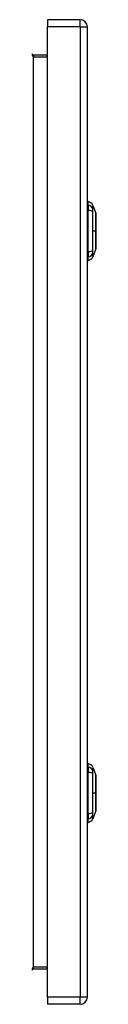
# Model space of a CAD drawing. Header units: inches. Extents: x 14 to 135, y 10 to 87.
# Tile 3 of 9: x 51.91 to 53.19, y 39.1 to 58.91. Entities that reach past the tile are written whole.
import ezdxf

# ---------------------------------------------------------------- set-up
doc = ezdxf.new("R2010")
doc.units = ezdxf.units.IN
doc.header["$MEASUREMENT"] = 0
doc.layers.add('Visible Edges(ANSI)', color=7, linetype='Continuous', lineweight=25)
doc.layers.add('Visible Tangent Edges(ANSI)', color=7, linetype='Continuous', lineweight=25)

msp = doc.modelspace()

# ---------------------------------------------------------------- linework, layer by layer
at = {"layer": 'Visible Edges(ANSI)'}
for p, q in [((52.876, 58.908), (52.222, 58.908)), ((52.222, 58.908), (52.222, 58.762)), ((52.222, 39.251), (52.222, 58.762)), ((53.022, 39.251), (53.022, 58.762)), ((52.222, 58.193), (51.941, 58.193)), ((53.038, 55.18), (53.038, 55.248)), ((53.038, 55.18), (53.038, 55.07)), ((53.038, 54.246), (53.038, 55.07)), ((53.13, 55.174), (53.192, 55.015)), ((53.192, 54.301), (53.13, 54.141)), ((53.038, 54.246), (53.038, 54.135)), ((53.038, 54.067), (53.038, 54.135)), ((53.038, 43.877), (53.038, 43.945)), ((53.038, 43.877), (53.038, 43.767)), ((53.038, 42.943), (53.038, 43.767)), ((53.13, 43.871), (53.192, 43.712)), ((53.192, 42.998), (53.13, 42.838)), ((53.038, 42.943), (53.038, 42.832)), ((53.038, 42.764), (53.038, 42.832)), ((51.941, 39.82), (52.222, 39.82)), ((52.222, 39.251), (52.222, 39.105)), ((52.876, 39.105), (52.222, 39.105))]:
    msp.add_line(p, q, dxfattribs=at)
at = {"layer": 'Visible Edges(ANSI)', "flags": 128}
for points in [[(53.193, 54.303), (53.193, 54.303), (53.193, 54.305), (53.193, 54.307), (53.193, 54.31), (53.193, 54.313), (53.193, 54.318), (53.193, 54.324), (53.193, 54.33), (53.193, 54.337), (53.193, 54.345), (53.193, 54.353), (53.193, 54.363), (53.193, 54.373), (53.193, 54.383), (53.193, 54.395), (53.193, 54.407), (53.193, 54.419), (53.193, 54.432), (53.193, 54.446), (53.193, 54.46), (53.193, 54.475), (53.193, 54.49), (53.193, 54.506), (53.193, 54.522), (53.193, 54.538), (53.193, 54.555), (53.193, 54.571), (53.193, 54.588), (53.193, 54.606), (53.193, 54.623), (53.193, 54.64), (53.193, 54.658), (53.193, 54.675), (53.193, 54.692), (53.193, 54.71), (53.193, 54.727), (53.193, 54.744), (53.193, 54.761), (53.193, 54.777), (53.193, 54.794), (53.193, 54.81), (53.193, 54.825), (53.193, 54.84), (53.193, 54.855), (53.193, 54.87), (53.193, 54.883), (53.193, 54.897), (53.193, 54.909), (53.193, 54.921), (53.193, 54.933), (53.193, 54.943), (53.193, 54.953), (53.193, 54.962), (53.193, 54.971), (53.193, 54.979), (53.193, 54.986), (53.193, 54.992), (53.193, 54.998), (53.193, 55.002), (53.193, 55.006), (53.193, 55.009), (53.193, 55.011), (53.193, 55.013), (53.193, 55.013)], [(53.193, 43), (53.193, 43), (53.193, 43.002), (53.193, 43.004), (53.193, 43.007), (53.193, 43.01), (53.193, 43.015), (53.193, 43.021), (53.193, 43.027), (53.193, 43.034), (53.193, 43.042), (53.193, 43.05), (53.193, 43.06), (53.193, 43.07), (53.193, 43.08), (53.193, 43.092), (53.193, 43.104), (53.193, 43.116), (53.193, 43.129), (53.193, 43.143), (53.193, 43.157), (53.193, 43.172), (53.193, 43.187), (53.193, 43.203), (53.193, 43.219), (53.193, 43.235), (53.193, 43.252), (53.193, 43.268), (53.193, 43.285), (53.193, 43.303), (53.193, 43.32), (53.193, 43.337), (53.193, 43.355), (53.193, 43.372), (53.193, 43.389), (53.193, 43.407), (53.193, 43.424), (53.193, 43.441), (53.193, 43.458), (53.193, 43.474), (53.193, 43.491), (53.193, 43.507), (53.193, 43.522), (53.193, 43.537), (53.193, 43.552), (53.193, 43.567), (53.193, 43.58), (53.193, 43.594), (53.193, 43.606), (53.193, 43.618), (53.193, 43.63), (53.193, 43.64), (53.193, 43.65), (53.193, 43.659), (53.193, 43.668), (53.193, 43.676), (53.193, 43.683), (53.193, 43.689), (53.193, 43.695), (53.193, 43.699), (53.193, 43.703), (53.193, 43.706), (53.193, 43.708), (53.193, 43.71), (53.193, 43.71)]]:
    msp.add_lwpolyline(points, dxfattribs=at)
at = {"layer": 'Visible Edges(ANSI)'}
for centre, radius, start, end in [((52.876, 58.762), 0.146, 0, 90), ((51.941, 58.224), 0.031, 180, 270), ((53.046, 55.189), 0.0394, 101.537, 126.8699), ((53.02, 55.132), 0.118, 21.2505, 81.3991), ((53.188, 55.013), 0.00492, 0.2088, 21.2505), ((53.188, 54.303), 0.00492, 338.7495, 359.7912), ((53.046, 54.126), 0.0394, 233.1301, 258.463), ((53.02, 54.184), 0.118, 278.6009, 338.7495), ((53.046, 43.886), 0.0394, 101.537, 126.8699), ((53.02, 43.829), 0.118, 21.2505, 81.3991), ((53.188, 43.71), 0.00492, 0.2088, 21.2505), ((53.188, 43), 0.00492, 338.7495, 359.7912), ((53.046, 42.823), 0.0394, 233.1301, 258.463), ((53.02, 42.881), 0.118, 278.6009, 338.7495), ((51.941, 39.789), 0.031, 90, 180), ((52.876, 39.251), 0.146, 270, 0)]:
    msp.add_arc(centre, radius, start, end, dxfattribs=at)
at = {"layer": 'Visible Tangent Edges(ANSI)'}
for p, q in [((52.876, 58.762), (52.876, 58.908)), ((52.876, 58.762), (52.222, 58.762)), ((52.876, 58.762), (53.022, 58.762)), ((52.876, 58.762), (52.876, 39.251)), ((51.941, 58.193), (51.941, 58.162)), ((51.941, 58.162), (52.222, 58.162)), ((51.941, 39.851), (51.941, 58.162)), ((53.13, 54.658), (53.192, 54.658)), ((53.193, 54.658), (53.192, 54.658)), ((53.13, 43.355), (53.192, 43.355)), ((53.193, 43.355), (53.192, 43.355)), ((52.222, 39.851), (51.941, 39.851)), ((51.941, 39.82), (51.941, 39.851)), ((52.876, 39.251), (52.222, 39.251)), ((53.022, 39.251), (52.876, 39.251)), ((52.876, 39.105), (52.876, 39.251))]:
    msp.add_line(p, q, dxfattribs=at)
at = {"layer": 'Visible Tangent Edges(ANSI)', "flags": 128}
for points in [[(53.132, 55.098), (53.131, 55.106), (53.131, 55.112), (53.131, 55.117), (53.131, 55.122), (53.131, 55.127), (53.131, 55.132), (53.131, 55.136), (53.131, 55.141), (53.131, 55.145), (53.131, 55.148), (53.131, 55.152), (53.131, 55.155), (53.131, 55.158), (53.131, 55.161), (53.131, 55.164), (53.13, 55.166), (53.13, 55.168), (53.13, 55.17), (53.13, 55.171), (53.13, 55.172), (53.13, 55.173), (53.13, 55.174), (53.13, 55.174), (53.13, 55.174)], [(53.132, 55.046), (53.132, 55.049), (53.132, 55.052), (53.132, 55.055), (53.132, 55.057), (53.132, 55.06), (53.132, 55.062), (53.131, 55.065), (53.131, 55.067), (53.131, 55.07), (53.131, 55.072), (53.131, 55.074), (53.131, 55.077), (53.131, 55.079), (53.131, 55.081), (53.131, 55.083), (53.131, 55.085), (53.131, 55.087), (53.132, 55.089), (53.132, 55.09), (53.132, 55.092), (53.132, 55.094), (53.132, 55.095), (53.132, 55.096), (53.132, 55.098)], [(53.13, 54.658), (53.13, 54.674), (53.13, 54.691), (53.13, 54.707), (53.13, 54.724), (53.13, 54.74), (53.13, 54.757), (53.13, 54.773), (53.13, 54.79), (53.131, 54.806), (53.131, 54.822), (53.131, 54.838), (53.131, 54.855), (53.131, 54.871), (53.131, 54.887), (53.131, 54.903), (53.131, 54.919), (53.131, 54.935), (53.131, 54.95), (53.131, 54.966), (53.131, 54.982), (53.131, 54.997), (53.131, 55.013), (53.131, 55.028), (53.132, 55.046)], [(53.192, 55.015), (53.192, 55.015), (53.192, 55.014), (53.192, 55.013), (53.192, 55.012), (53.192, 55.011), (53.192, 55.009), (53.192, 55.007), (53.192, 55.005), (53.192, 55.003), (53.192, 55), (53.192, 54.997), (53.192, 54.993), (53.192, 54.99), (53.192, 54.986), (53.192, 54.982), (53.192, 54.977), (53.192, 54.973), (53.192, 54.968), (53.193, 54.962), (53.193, 54.957), (53.193, 54.951), (53.193, 54.945), (53.193, 54.939), (53.193, 54.933)], [(53.193, 54.885), (53.193, 54.877), (53.193, 54.869), (53.193, 54.861), (53.193, 54.852), (53.193, 54.844), (53.192, 54.835), (53.192, 54.826), (53.192, 54.817), (53.192, 54.807), (53.192, 54.798), (53.192, 54.788), (53.192, 54.779), (53.192, 54.769), (53.192, 54.759), (53.192, 54.749), (53.192, 54.74), (53.192, 54.729), (53.192, 54.719), (53.192, 54.709), (53.192, 54.699), (53.192, 54.689), (53.192, 54.678), (53.192, 54.668), (53.192, 54.658)], [(53.193, 54.933), (53.193, 54.931), (53.193, 54.929), (53.193, 54.927), (53.193, 54.925), (53.193, 54.923), (53.193, 54.922), (53.193, 54.92), (53.193, 54.918), (53.193, 54.916), (53.193, 54.914), (53.193, 54.912), (53.193, 54.91), (53.193, 54.908), (53.193, 54.906), (53.193, 54.904), (53.193, 54.902), (53.193, 54.9), (53.193, 54.898), (53.193, 54.896), (53.193, 54.894), (53.193, 54.892), (53.193, 54.89), (53.193, 54.888), (53.193, 54.885)], [(53.132, 54.269), (53.131, 54.287), (53.131, 54.303), (53.131, 54.318), (53.131, 54.334), (53.131, 54.35), (53.131, 54.365), (53.131, 54.381), (53.131, 54.397), (53.131, 54.413), (53.131, 54.429), (53.131, 54.445), (53.131, 54.461), (53.131, 54.477), (53.131, 54.494), (53.131, 54.51), (53.13, 54.526), (53.13, 54.543), (53.13, 54.559), (53.13, 54.575), (53.13, 54.592), (53.13, 54.608), (53.13, 54.625), (53.13, 54.641), (53.13, 54.658)], [(53.192, 54.658), (53.192, 54.648), (53.192, 54.637), (53.192, 54.627), (53.192, 54.617), (53.192, 54.607), (53.192, 54.596), (53.192, 54.586), (53.192, 54.576), (53.192, 54.566), (53.192, 54.556), (53.192, 54.547), (53.192, 54.537), (53.192, 54.527), (53.192, 54.518), (53.192, 54.508), (53.192, 54.499), (53.192, 54.49), (53.192, 54.481), (53.193, 54.472), (53.193, 54.463), (53.193, 54.455), (53.193, 54.446), (53.193, 54.438), (53.193, 54.43)], [(53.131, 54.239), (53.131, 54.24), (53.131, 54.241), (53.131, 54.242), (53.131, 54.244), (53.131, 54.245), (53.131, 54.246), (53.131, 54.247), (53.131, 54.248), (53.131, 54.25), (53.131, 54.251), (53.131, 54.252), (53.132, 54.253), (53.132, 54.255), (53.132, 54.256), (53.132, 54.257), (53.132, 54.258), (53.132, 54.26), (53.132, 54.261), (53.132, 54.262), (53.132, 54.264), (53.132, 54.265), (53.132, 54.267), (53.132, 54.268), (53.132, 54.269)], [(53.193, 54.383), (53.193, 54.377), (53.193, 54.371), (53.193, 54.365), (53.193, 54.359), (53.193, 54.353), (53.192, 54.348), (53.192, 54.343), (53.192, 54.339), (53.192, 54.334), (53.192, 54.33), (53.192, 54.326), (53.192, 54.322), (53.192, 54.319), (53.192, 54.316), (53.192, 54.313), (53.192, 54.311), (53.192, 54.308), (53.192, 54.306), (53.192, 54.305), (53.192, 54.303), (53.192, 54.302), (53.192, 54.302), (53.192, 54.301), (53.192, 54.301)], [(53.193, 54.43), (53.193, 54.428), (53.193, 54.426), (53.193, 54.424), (53.193, 54.422), (53.193, 54.42), (53.193, 54.418), (53.193, 54.416), (53.193, 54.414), (53.193, 54.412), (53.193, 54.41), (53.193, 54.408), (53.193, 54.406), (53.193, 54.404), (53.193, 54.402), (53.193, 54.4), (53.193, 54.398), (53.193, 54.396), (53.193, 54.394), (53.193, 54.392), (53.193, 54.391), (53.193, 54.389), (53.193, 54.387), (53.193, 54.385), (53.193, 54.383)], [(53.13, 54.141), (53.13, 54.141), (53.13, 54.142), (53.13, 54.143), (53.13, 54.144), (53.13, 54.145), (53.13, 54.146), (53.13, 54.148), (53.13, 54.15), (53.131, 54.152), (53.131, 54.155), (53.131, 54.158), (53.131, 54.161), (53.131, 54.164), (53.131, 54.167), (53.131, 54.171), (53.131, 54.175), (53.131, 54.18), (53.131, 54.184), (53.131, 54.189), (53.131, 54.194), (53.131, 54.199), (53.131, 54.204), (53.131, 54.21), (53.132, 54.218)], [(53.132, 54.218), (53.132, 54.219), (53.132, 54.219), (53.132, 54.22), (53.132, 54.221), (53.132, 54.221), (53.132, 54.222), (53.132, 54.223), (53.132, 54.224), (53.132, 54.225), (53.132, 54.226), (53.132, 54.226), (53.132, 54.227), (53.131, 54.228), (53.131, 54.229), (53.131, 54.23), (53.131, 54.231), (53.131, 54.232), (53.131, 54.233), (53.131, 54.234), (53.131, 54.235), (53.131, 54.236), (53.131, 54.237), (53.131, 54.238), (53.131, 54.239)], [(53.132, 43.795), (53.131, 43.803), (53.131, 43.809), (53.131, 43.814), (53.131, 43.819), (53.131, 43.824), (53.131, 43.829), (53.131, 43.833), (53.131, 43.838), (53.131, 43.842), (53.131, 43.845), (53.131, 43.849), (53.131, 43.852), (53.131, 43.855), (53.131, 43.858), (53.131, 43.861), (53.13, 43.863), (53.13, 43.865), (53.13, 43.867), (53.13, 43.868), (53.13, 43.869), (53.13, 43.87), (53.13, 43.871), (53.13, 43.871), (53.13, 43.871)], [(53.132, 43.743), (53.132, 43.746), (53.132, 43.749), (53.132, 43.752), (53.132, 43.754), (53.132, 43.757), (53.132, 43.759), (53.131, 43.762), (53.131, 43.764), (53.131, 43.767), (53.131, 43.769), (53.131, 43.771), (53.131, 43.774), (53.131, 43.776), (53.131, 43.778), (53.131, 43.78), (53.131, 43.782), (53.131, 43.784), (53.132, 43.786), (53.132, 43.787), (53.132, 43.789), (53.132, 43.791), (53.132, 43.792), (53.132, 43.793), (53.132, 43.795)], [(53.13, 43.355), (53.13, 43.371), (53.13, 43.388), (53.13, 43.404), (53.13, 43.421), (53.13, 43.437), (53.13, 43.454), (53.13, 43.47), (53.13, 43.487), (53.131, 43.503), (53.131, 43.519), (53.131, 43.535), (53.131, 43.552), (53.131, 43.568), (53.131, 43.584), (53.131, 43.6), (53.131, 43.616), (53.131, 43.632), (53.131, 43.647), (53.131, 43.663), (53.131, 43.679), (53.131, 43.694), (53.131, 43.71), (53.131, 43.725), (53.132, 43.743)], [(53.192, 43.712), (53.192, 43.712), (53.192, 43.711), (53.192, 43.71), (53.192, 43.709), (53.192, 43.708), (53.192, 43.706), (53.192, 43.704), (53.192, 43.702), (53.192, 43.7), (53.192, 43.697), (53.192, 43.694), (53.192, 43.69), (53.192, 43.687), (53.192, 43.683), (53.192, 43.679), (53.192, 43.674), (53.192, 43.67), (53.192, 43.665), (53.193, 43.659), (53.193, 43.654), (53.193, 43.648), (53.193, 43.642), (53.193, 43.636), (53.193, 43.63)], [(53.193, 43.582), (53.193, 43.574), (53.193, 43.566), (53.193, 43.558), (53.193, 43.549), (53.193, 43.541), (53.192, 43.532), (53.192, 43.523), (53.192, 43.514), (53.192, 43.504), (53.192, 43.495), (53.192, 43.485), (53.192, 43.476), (53.192, 43.466), (53.192, 43.456), (53.192, 43.446), (53.192, 43.437), (53.192, 43.426), (53.192, 43.416), (53.192, 43.406), (53.192, 43.396), (53.192, 43.386), (53.192, 43.375), (53.192, 43.365), (53.192, 43.355)], [(53.193, 43.63), (53.193, 43.628), (53.193, 43.626), (53.193, 43.624), (53.193, 43.622), (53.193, 43.62), (53.193, 43.619), (53.193, 43.617), (53.193, 43.615), (53.193, 43.613), (53.193, 43.611), (53.193, 43.609), (53.193, 43.607), (53.193, 43.605), (53.193, 43.603), (53.193, 43.601), (53.193, 43.599), (53.193, 43.597), (53.193, 43.595), (53.193, 43.593), (53.193, 43.591), (53.193, 43.589), (53.193, 43.587), (53.193, 43.585), (53.193, 43.582)], [(53.132, 42.966), (53.131, 42.984), (53.131, 43), (53.131, 43.015), (53.131, 43.031), (53.131, 43.047), (53.131, 43.062), (53.131, 43.078), (53.131, 43.094), (53.131, 43.11), (53.131, 43.126), (53.131, 43.142), (53.131, 43.158), (53.131, 43.174), (53.131, 43.191), (53.131, 43.207), (53.13, 43.223), (53.13, 43.24), (53.13, 43.256), (53.13, 43.272), (53.13, 43.289), (53.13, 43.305), (53.13, 43.322), (53.13, 43.338), (53.13, 43.355)], [(53.192, 43.355), (53.192, 43.345), (53.192, 43.334), (53.192, 43.324), (53.192, 43.314), (53.192, 43.304), (53.192, 43.293), (53.192, 43.283), (53.192, 43.273), (53.192, 43.263), (53.192, 43.253), (53.192, 43.244), (53.192, 43.234), (53.192, 43.224), (53.192, 43.215), (53.192, 43.205), (53.192, 43.196), (53.192, 43.187), (53.192, 43.178), (53.193, 43.169), (53.193, 43.16), (53.193, 43.152), (53.193, 43.143), (53.193, 43.135), (53.193, 43.127)], [(53.193, 43.08), (53.193, 43.074), (53.193, 43.068), (53.193, 43.062), (53.193, 43.056), (53.193, 43.05), (53.192, 43.045), (53.192, 43.04), (53.192, 43.036), (53.192, 43.031), (53.192, 43.027), (53.192, 43.023), (53.192, 43.019), (53.192, 43.016), (53.192, 43.013), (53.192, 43.01), (53.192, 43.008), (53.192, 43.005), (53.192, 43.003), (53.192, 43.002), (53.192, 43), (53.192, 42.999), (53.192, 42.999), (53.192, 42.998), (53.192, 42.998)], [(53.193, 43.127), (53.193, 43.125), (53.193, 43.123), (53.193, 43.121), (53.193, 43.119), (53.193, 43.117), (53.193, 43.115), (53.193, 43.113), (53.193, 43.111), (53.193, 43.109), (53.193, 43.107), (53.193, 43.105), (53.193, 43.103), (53.193, 43.101), (53.193, 43.099), (53.193, 43.097), (53.193, 43.095), (53.193, 43.093), (53.193, 43.091), (53.193, 43.089), (53.193, 43.088), (53.193, 43.086), (53.193, 43.084), (53.193, 43.082), (53.193, 43.08)], [(53.13, 42.838), (53.13, 42.838), (53.13, 42.839), (53.13, 42.84), (53.13, 42.841), (53.13, 42.842), (53.13, 42.843), (53.13, 42.845), (53.13, 42.847), (53.131, 42.849), (53.131, 42.852), (53.131, 42.855), (53.131, 42.858), (53.131, 42.861), (53.131, 42.864), (53.131, 42.868), (53.131, 42.872), (53.131, 42.877), (53.131, 42.881), (53.131, 42.886), (53.131, 42.891), (53.131, 42.896), (53.131, 42.901), (53.131, 42.907), (53.132, 42.915)], [(53.131, 42.936), (53.131, 42.937), (53.131, 42.938), (53.131, 42.939), (53.131, 42.941), (53.131, 42.942), (53.131, 42.943), (53.131, 42.944), (53.131, 42.945), (53.131, 42.947), (53.131, 42.948), (53.131, 42.949), (53.132, 42.95), (53.132, 42.952), (53.132, 42.953), (53.132, 42.954), (53.132, 42.955), (53.132, 42.957), (53.132, 42.958), (53.132, 42.959), (53.132, 42.961), (53.132, 42.962), (53.132, 42.964), (53.132, 42.965), (53.132, 42.966)], [(53.132, 42.915), (53.132, 42.916), (53.132, 42.916), (53.132, 42.917), (53.132, 42.918), (53.132, 42.918), (53.132, 42.919), (53.132, 42.92), (53.132, 42.921), (53.132, 42.922), (53.132, 42.923), (53.132, 42.923), (53.132, 42.924), (53.131, 42.925), (53.131, 42.926), (53.131, 42.927), (53.131, 42.928), (53.131, 42.929), (53.131, 42.93), (53.131, 42.931), (53.131, 42.932), (53.131, 42.933), (53.131, 42.934), (53.131, 42.935), (53.131, 42.936)]]:
    msp.add_lwpolyline(points, dxfattribs=at)
at = {"layer": 'Visible Tangent Edges(ANSI)'}
for centre, major_axis, ratio, start_param, end_param in [((51.941, 58.224), (0, -0.062), 0.5, 4.712389, 6.283185), ((53.018, 55.07), (0.117, -0.016), 0.948273, 0.391156, 1.528426), ((53.018, 55.032), (0.118, 0.005), 0.314585, 0.249322, 1.386592), ((53.018, 54.284), (0.118, -0.005), 0.314585, 4.896593, 6.033863), ((53.018, 54.246), (0.117, 0.016), 0.948273, 4.754759, 5.892029), ((53.018, 43.767), (0.117, -0.016), 0.948273, 0.391156, 1.528426), ((53.018, 43.729), (0.118, 0.005), 0.314585, 0.249322, 1.386592), ((53.018, 42.981), (0.118, -0.005), 0.314585, 4.896593, 6.033863), ((53.018, 42.943), (0.117, 0.016), 0.948273, 4.754759, 5.892029), ((51.941, 39.789), (0, 0.062), 0.5, 0, 1.570796)]:
    msp.add_ellipse(centre, major_axis=major_axis, ratio=ratio, start_param=start_param, end_param=end_param, dxfattribs=at)

doc.saveas('drawing.dxf')
